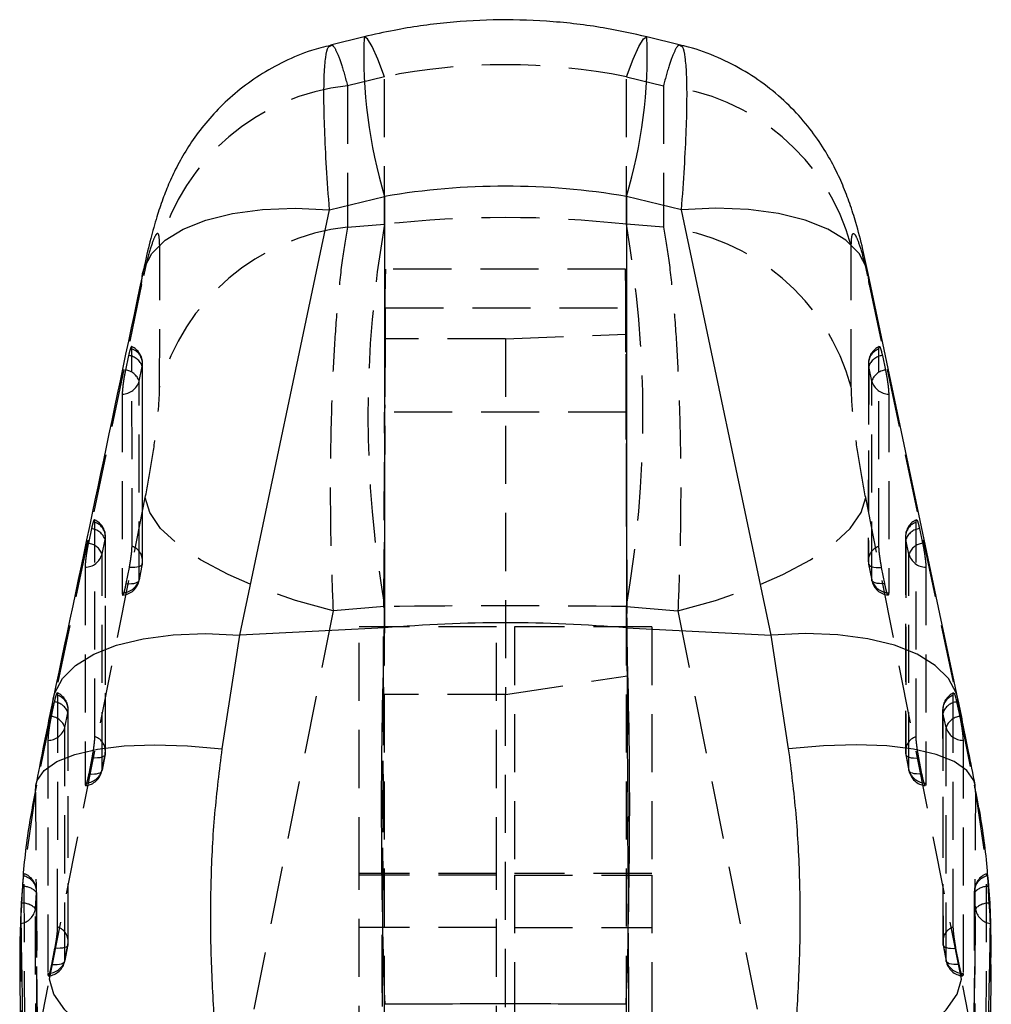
# Model space of a CAD drawing. Extents: x 29 to 375, y 22 to 285.
# Tile 15 of 27: x 62 to 84, y 264 to 285. Entities that reach past the tile are written whole.
import ezdxf

# ---------------------------------------------------------------- set-up
doc = ezdxf.new("R2010")
doc.units = 0
doc.linetypes.add('HIDDEN', pattern=[1.905, 1.27, -0.635])
doc.layers.get('0').update_dxf_attribs({"linetype": 'CONTINUOUS'})

msp = doc.modelspace()

# ---------------------------------------------------------------- linework, layer by layer
at = {"color": 7, "linetype": 'CONTINUOUS'}
for p, q in [((69.801542, 284.863626), (69.062483, 284.683732)), ((76.721325, 284.683732), (75.982266, 284.863626)), ((69.041856, 281.079685), (70.24811, 281.373297)), ((70.24811, 281.373297), (70.24811, 271.933866)), ((75.535698, 281.373297), (75.535698, 271.933866)), ((76.741952, 281.079685), (75.535698, 281.373297)), ((67.084224, 271.778403), (69.041856, 281.079685)), ((78.699584, 271.778403), (76.741952, 281.079685)), ((70.24811, 271.933866), (67.084224, 271.778403)), ((75.535698, 271.933866), (78.699584, 271.778403)), ((66.698816, 269.292099), (67.084224, 271.778403)), ((79.084992, 269.292099), (78.699584, 271.778403)), ((62.269946, 264.573617), (62.302021, 259.17357)), ((83.483424, 259.166954), (83.5138, 264.574436))]:
    msp.add_line(p, q, dxfattribs=at)
at = {"color": 7, "linetype": 'HIDDEN'}
for p, q in [((70.24811, 283.990768), (69.436986, 283.793335)), ((70.24811, 280.762588), (70.24811, 283.990768)), ((75.535698, 283.990768), (76.346822, 283.793335)), ((75.535698, 280.762588), (75.535698, 283.990768)), ((69.436986, 283.793335), (69.435472, 280.69899)), ((76.346822, 283.793335), (76.348336, 280.69899)), ((69.435472, 280.69899), (70.24811, 280.762588)), ((76.348336, 280.69899), (75.535698, 280.762588)), ((65.328714, 277.198372), (65.329949, 280.291428)), ((80.455094, 277.198372), (80.453859, 280.291428)), ((75.518715, 279.781563), (70.265093, 279.781563)), ((64.934782, 279.447449), (64.956762, 279.686218)), ((80.849026, 279.447449), (80.82707, 279.686099)), ((64.934782, 279.447449), (62.977248, 270.147202)), ((80.849026, 279.447449), (82.80656, 270.147202)), ((70.262719, 278.938686), (70.260247, 278.259268)), ((70.262719, 278.938686), (75.521089, 278.938686)), ((75.523185, 278.362555), (75.521089, 278.938686)), ((72.891904, 278.259268), (75.523185, 278.362555)), ((75.758648, 224.623849), (75.523185, 278.362555)), ((64.723358, 278.034707), (64.719679, 278.080126)), ((70.260247, 278.259268), (70.025337, 224.645117)), ((72.891904, 278.259268), (70.260247, 278.259268)), ((72.891904, 278.259268), (72.891904, 270.477695)), ((81.060451, 278.034707), (81.064129, 278.080126)), ((64.649646, 277.89331), (64.581168, 277.574008)), ((81.134162, 277.89331), (81.20264, 277.574008)), ((64.880195, 277.334144), (64.948678, 277.653454)), ((80.828224, 277.718035), (80.827205, 273.404991)), ((80.903613, 277.334144), (80.83513, 277.653454)), ((70.221036, 270.477695), (70.249303, 276.655873)), ((75.534505, 276.655873), (70.249303, 276.655873)), ((75.560894, 270.888118), (75.534505, 276.655873)), ((63.910915, 274.246959), (63.906837, 274.293793)), ((81.872893, 274.246959), (81.876971, 274.293793)), ((63.837228, 274.105569), (63.768734, 273.786259)), ((81.94658, 274.105569), (82.015074, 273.786259)), ((64.067719, 273.546381), (64.136217, 273.86569)), ((81.640683, 273.93022), (81.640556, 269.240511)), ((81.716089, 273.546381), (81.647591, 273.86569)), ((64.949661, 273.340327), (64.881091, 272.989263)), ((80.834148, 273.340327), (80.902717, 272.989263)), ((80.83472, 273.327065), (80.903291, 272.976009)), ((64.59695, 272.904275), (64.665525, 273.255331)), ((81.186858, 272.904275), (81.118283, 273.255331)), ((69.121089, 272.311328), (67.026783, 261.778986)), ((70.24811, 272.399528), (69.121089, 272.311328)), ((70.24811, 261.589644), (70.24811, 272.399528)), ((75.535698, 272.399528), (76.662719, 272.311328)), ((75.535698, 261.589644), (75.535698, 272.399528)), ((76.662719, 272.311328), (78.757025, 261.778986)), ((69.694448, 266.52742), (69.694448, 271.955235)), ((72.694448, 271.955235), (69.694448, 271.955235)), ((72.694448, 266.52742), (72.694448, 271.955235)), ((73.08936, 271.955235), (73.08936, 266.52742)), ((76.08936, 271.955235), (73.08936, 271.955235)), ((76.08936, 271.955235), (76.08936, 266.52742)), ((72.891904, 270.477695), (75.560894, 270.888118)), ((75.758649, 225.790368), (75.560894, 270.888118)), ((63.024666, 270.317828), (62.956163, 269.998518)), ((62.977248, 270.147202), (62.998547, 270.382126)), ((70.025336, 225.849831), (70.221036, 270.477695)), ((72.891904, 270.477695), (70.221036, 270.477695)), ((72.891904, 225.541519), (72.891904, 270.477695)), ((82.759142, 270.317828), (82.827645, 269.998518)), ((82.80656, 270.147202), (82.785172, 270.382551)), ((62.977248, 270.147202), (62.612824, 268.34174)), ((63.255122, 269.758632), (63.323626, 270.077942)), ((82.453271, 270.142434), (82.453828, 265.076061)), ((82.528686, 269.758632), (82.460182, 270.077942)), ((82.80656, 270.147202), (83.170984, 268.34174)), ((63.783567, 268.739884), (63.852131, 269.090941)), ((64.136313, 269.175922), (64.067752, 268.824866)), ((81.647495, 269.175922), (81.716056, 268.824866)), ((81.648069, 269.162682), (81.716631, 268.811626)), ((82.000241, 268.739884), (81.931677, 269.090941)), ((62.612824, 268.34174), (62.618273, 268.497942)), ((83.170984, 268.34174), (83.165586, 268.497673)), ((62.612824, 268.34174), (62.348458, 266.501872)), ((83.170984, 268.34174), (83.43535, 266.501872)), ((62.368308, 266.503786), (62.366188, 266.549004)), ((72.694448, 266.559792), (69.694448, 266.559792)), ((72.694448, 266.52742), (69.694448, 266.52742)), ((69.694448, 231.91793), (69.694448, 266.52742)), ((72.694448, 231.91793), (72.694448, 266.52742)), ((76.08936, 266.559792), (73.08936, 266.559792)), ((73.08936, 266.52742), (76.08936, 266.52742)), ((73.08936, 266.52742), (73.08936, 231.91793)), ((76.08936, 266.52742), (76.08936, 231.91793)), ((83.4155, 266.503786), (83.41762, 266.549004)), ((62.326256, 266.279986), (62.301652, 265.913469)), ((83.457552, 266.279986), (83.482156, 265.913469)), ((62.611192, 265.792859), (62.6363, 266.145987)), ((83.14562, 266.174918), (83.128316, 260.917922)), ((83.172616, 265.792859), (83.147508, 266.145987)), ((62.289271, 265.637038), (62.308194, 264.57425)), ((83.494537, 265.637038), (83.475628, 264.575062)), ((72.694448, 265.383048), (69.694448, 265.383048)), ((73.08936, 265.383048), (76.08936, 265.383048)), ((62.970272, 264.575494), (63.038831, 264.926551)), ((63.323042, 265.011524), (63.254486, 264.660468)), ((82.460766, 265.011524), (82.529322, 264.660468)), ((82.461342, 264.998292), (82.529899, 264.647236)), ((82.813536, 264.575494), (82.744977, 264.926551)), ((62.308194, 264.57425), (62.312295, 264.34399)), ((83.475628, 264.575062), (83.471831, 264.361819)), ((62.645294, 262.857331), (62.919934, 264.252385)), ((83.138514, 262.857331), (82.863874, 264.252385))]:
    msp.add_line(p, q, dxfattribs=at)
at = {"color": 8, "linetype": 'CONTINUOUS'}
for p, q in [((62.312295, 264.34399), (62.336544, 262.982128)), ((83.471831, 264.361819), (83.447264, 262.982128))]:
    msp.add_line(p, q, dxfattribs=at)
at = {"color": 7, "linetype": 'HIDDEN', "flags": 128}
for points in [[(70.24811, 283.990768), (70.099746, 284.376157), (69.974774, 284.652946), (69.875309, 284.816472), (69.803035, 284.863947), (69.801567, 284.863634)], [(75.535698, 283.990768), (75.684062, 284.376157), (75.809034, 284.652946), (75.908499, 284.816472), (75.980773, 284.863947), (75.982241, 284.863634)], [(64.724459, 273.721626), (64.724355, 274.131542), (64.723939, 275.771198), (64.723358, 278.034707)], [(81.059349, 273.721626), (81.059453, 274.131542), (81.059869, 275.771198), (81.060451, 278.034707)], [(64.948678, 277.653454), (64.948772, 277.243537), (64.949147, 275.603858), (64.949661, 273.340327)], [(64.956613, 273.404991), (64.955917, 276.424123), (64.955604, 277.718035)], [(80.83513, 277.653454), (80.835036, 277.243537), (80.834661, 275.603858), (80.834148, 273.340327)], [(64.881091, 272.989263), (64.881007, 273.399187), (64.880671, 275.038866), (64.880195, 277.334144)], [(80.902717, 272.989263), (80.902801, 273.399187), (80.903137, 275.038866), (80.903613, 277.334144)], [(64.510326, 277.04907), (64.510405, 276.639161), (64.510717, 274.999512), (64.511148, 272.704271)], [(81.273482, 277.04907), (81.273403, 276.639161), (81.273091, 274.999512), (81.27266, 272.704271)], [(62.919934, 264.252385), (64.76832, 273.547766), (65.01436, 274.784652)], [(69.121089, 272.311328), (68.300297, 272.534703), (67.528887, 272.799929), (66.829241, 273.099323), (66.221657, 273.424191), (65.723764, 273.765107), (65.350007, 274.112185), (65.11123, 274.455351), (65.01436, 274.784652)], [(76.662719, 272.311328), (77.483512, 272.534703), (78.254921, 272.799929), (78.954567, 273.099323), (79.562151, 273.424191), (80.060044, 273.765107), (80.433801, 274.112185), (80.672578, 274.455351), (80.769448, 274.784652)], [(82.863874, 264.252385), (81.015488, 273.547766), (80.769448, 274.784652)], [(63.911092, 269.557228), (63.911077, 269.967144), (63.911017, 271.606801), (63.910915, 274.246959)], [(81.872717, 269.557228), (81.872731, 269.967144), (81.872791, 271.606801), (81.872893, 274.246959)], [(64.136217, 273.86569), (64.136227, 273.455774), (64.136262, 271.81611), (64.136313, 269.175922)], [(64.143263, 269.240511), (64.143192, 272.523304), (64.143145, 273.93022)], [(81.647591, 273.86569), (81.647581, 273.455774), (81.647546, 271.81611), (81.647495, 269.175922)], [(64.067752, 268.824866), (64.06775, 269.234782), (64.067741, 270.874446), (64.067719, 273.546381)], [(81.716056, 268.824866), (81.716058, 269.234782), (81.716067, 270.874446), (81.716089, 273.546381)], [(64.949661, 273.340327), (64.946564, 273.318683), (64.932814, 273.299371), (64.908782, 273.282891), (64.875113, 273.269696), (64.832713, 273.260137), (64.782725, 273.254474), (64.726491, 273.252858), (64.665525, 273.255331)], [(64.880516, 272.976009), (64.928515, 273.221751), (64.949087, 273.327065)], [(80.834148, 273.340327), (80.837244, 273.318683), (80.850994, 273.299371), (80.875026, 273.282891), (80.908695, 273.269696), (80.951095, 273.260137), (81.001083, 273.254474), (81.057318, 273.252858), (81.118283, 273.255331)], [(63.69784, 273.261344), (63.69784, 272.851428), (63.697835, 271.211778), (63.697822, 268.539881)], [(82.085968, 273.261344), (82.085968, 272.851428), (82.085973, 271.211778), (82.085986, 268.539881)], [(64.59695, 272.904275), (64.657916, 272.901801), (64.71415, 272.903418), (64.76414, 272.90908), (64.80654, 272.918639), (64.84021, 272.931834), (64.864243, 272.948315), (64.877993, 272.967627), (64.881091, 272.989263)], [(81.186858, 272.904275), (81.125892, 272.901801), (81.069658, 272.903418), (81.019668, 272.90908), (80.977268, 272.918639), (80.943598, 272.931834), (80.919565, 272.948315), (80.905815, 272.967627), (80.902717, 272.989263)], [(63.097808, 265.39283), (63.097852, 265.802746), (63.098024, 267.442396), (63.098334, 270.459225)], [(82.686, 265.39283), (82.685956, 265.802746), (82.685784, 267.442396), (82.685474, 270.459225)], [(63.323626, 270.077942), (63.323581, 269.668026), (63.323393, 268.028361), (63.323042, 265.011524)], [(63.32999, 265.076061), (63.330398, 268.622523), (63.330557, 270.142434)], [(82.460182, 270.077942), (82.460227, 269.668026), (82.460415, 268.028361), (82.460766, 265.011524)], [(63.254486, 264.660468), (63.254538, 265.070384), (63.254744, 266.710041), (63.255122, 269.758632)], [(82.529322, 264.660468), (82.52927, 265.070384), (82.529064, 266.710041), (82.528686, 269.758632)], [(62.885237, 269.47361), (62.885183, 269.063694), (62.884969, 267.424052), (62.884563, 264.375483)], [(82.898571, 269.47361), (82.898625, 269.063694), (82.898839, 267.424052), (82.899245, 264.375483)], [(64.136313, 269.175922), (64.133209, 269.154286), (64.119453, 269.134974), (64.095413, 269.118493), (64.061738, 269.105298), (64.019333, 269.095746), (63.969338, 269.090084), (63.9131, 269.088467), (63.852131, 269.090941)], [(64.067177, 268.811626), (64.115169, 269.057361), (64.135738, 269.162682)], [(81.647495, 269.175922), (81.650599, 269.154286), (81.664355, 269.134974), (81.688395, 269.118493), (81.72207, 269.105298), (81.764475, 269.095746), (81.81447, 269.090084), (81.870708, 269.088467), (81.931677, 269.090941)], [(63.783567, 268.739884), (63.844536, 268.737411), (63.900775, 268.739028), (63.95077, 268.74469), (63.993175, 268.754242), (64.026851, 268.767437), (64.05089, 268.783917), (64.064648, 268.803229), (64.067752, 268.824866)], [(82.000241, 268.739884), (81.939272, 268.737411), (81.883033, 268.739028), (81.833038, 268.74469), (81.790633, 268.754242), (81.756957, 268.767437), (81.732918, 268.783917), (81.71916, 268.803229), (81.716056, 268.824866)], [(62.382746, 261.247573), (62.381558, 261.650933), (62.376874, 263.2898), (62.368308, 266.503786)], [(83.401063, 261.247573), (83.40225, 261.650933), (83.406934, 263.2898), (83.4155, 266.503786)], [(62.6363, 266.145987), (62.637605, 265.736406), (62.642958, 264.098091), (62.654098, 260.891636)], [(83.147508, 266.145987), (83.146203, 265.736406), (83.14085, 264.098091), (83.12971, 260.891636)], [(62.631831, 260.542167), (62.630127, 260.951733), (62.623478, 262.590019), (62.611192, 265.792859)], [(83.151977, 260.542167), (83.153681, 260.951733), (83.16033, 262.590019), (83.172616, 265.792859)], [(62.286797, 265.470823), (62.288529, 265.063887), (62.295658, 263.424893), (62.31037, 260.217873)], [(83.497011, 265.470823), (83.495279, 265.063887), (83.48815, 263.424893), (83.473438, 260.217873)], [(63.323042, 265.011524), (63.319934, 264.989888), (63.306172, 264.970576), (63.282128, 264.954103), (63.248449, 264.940908), (63.20604, 264.931349), (63.156042, 264.925694), (63.099802, 264.924077), (63.038831, 264.926551)], [(63.253909, 264.647236), (63.301899, 264.892978), (63.322466, 264.998292)], [(82.460766, 265.011524), (82.463874, 264.989888), (82.477636, 264.970576), (82.50168, 264.954103), (82.535359, 264.940908), (82.577768, 264.931349), (82.627766, 264.925694), (82.684007, 264.924077), (82.744977, 264.926551)], [(62.970272, 264.575494), (63.031243, 264.573021), (63.087485, 264.57463), (63.137482, 264.580292), (63.179892, 264.589851), (63.213571, 264.603039), (63.237615, 264.61952), (63.251377, 264.638831), (63.254486, 264.660468)], [(82.813536, 264.575494), (82.752565, 264.573021), (82.696323, 264.57463), (82.646326, 264.580292), (82.603917, 264.589851), (82.570237, 264.603039), (82.546193, 264.61952), (82.532431, 264.638831), (82.529322, 264.660468)], [(67.026783, 261.778986), (66.205823, 262.002339), (65.434269, 262.267558), (64.734515, 262.566959), (64.126872, 262.891842), (63.628973, 263.23278), (63.255274, 263.57988), (63.016619, 263.923069), (62.919934, 264.252385)], [(78.757025, 261.778986), (79.577985, 262.002339), (80.349539, 262.267558), (81.049293, 262.566959), (81.656937, 262.891842), (82.154835, 263.23278), (82.528534, 263.57988), (82.767189, 263.923069), (82.863874, 264.252385)]]:
    msp.add_lwpolyline(points, dxfattribs=at)
at = {"color": 8, "linetype": 'CONTINUOUS', "flags": 128}
for points in [[(64.956762, 279.686218), (64.987654, 279.800405), (65.160231, 280.125266), (65.448325, 280.41414), (65.84495, 280.660024), (66.340486, 280.856965), (66.922915, 281.000172), (67.57811, 281.086182), (68.290181, 281.1129), (69.041856, 281.079685)], [(80.82707, 279.686099), (80.796154, 279.800405), (80.623577, 280.125266), (80.335483, 280.41414), (79.938858, 280.660024), (79.443322, 280.856965), (78.860893, 281.000172), (78.205698, 281.086182), (77.493627, 281.1129), (76.741952, 281.079685)], [(62.998547, 270.382126), (63.030269, 270.500047), (63.202951, 270.82478), (63.491106, 271.113528), (63.887748, 271.359285), (64.383259, 271.556092), (64.965626, 271.69918), (65.620728, 271.785071), (66.332682, 271.811699), (67.084224, 271.778403)], [(82.785172, 270.382551), (82.753539, 270.500047), (82.580857, 270.82478), (82.292702, 271.113528), (81.89606, 271.359285), (81.400549, 271.556092), (80.818182, 271.69918), (80.16308, 271.785071), (79.451126, 271.811699), (78.699584, 271.778403)], [(62.618273, 268.497942), (62.646168, 268.593264), (62.803654, 268.818279), (63.081334, 269.011145), (63.472252, 269.167019), (63.966614, 269.282004), (64.552034, 269.353216), (65.213845, 269.378869), (65.935465, 269.358327), (66.698816, 269.292099)], [(83.165586, 268.497673), (83.13764, 268.593264), (82.980154, 268.818279), (82.702474, 269.011145), (82.311556, 269.167019), (81.817194, 269.282004), (81.231774, 269.353216), (80.569963, 269.378869), (79.848343, 269.358327), (79.084992, 269.292099)]]:
    msp.add_lwpolyline(points, dxfattribs=at)
at = {"color": 7, "linetype": 'CONTINUOUS', "flags": 128}
msp.add_lwpolyline([(82.784474, 270.385934), (82.313329, 272.623984), (80.827309, 279.686538)], dxfattribs=at)
at = {"color": 8, "linetype": 'CONTINUOUS'}
for centre, start, end in [((80.362781, 284.441071), 177.7087737, 196.8725219), ((65.421027, 284.441071), 343.1274781, 2.2912263)]:
    msp.add_arc(centre, 10.569664, start, end, dxfattribs=at)
at = {"color": 7, "linetype": 'HIDDEN'}
for centre, radius, start, end in [((69.944773, 279.038483), 4.78189, 96.0957155, 164.8101071), ((75.839035, 279.038483), 4.78189, 15.1898929, 83.9042845), ((69.943394, 275.943886), 4.782155, 96.0970017, 164.7918394), ((94.10636, 276.581058), 24.221917, 170.0589899, 189.9410101), ((51.677448, 276.581058), 24.221917, 350.0589899, 9.9410101), ((75.840414, 275.943886), 4.782155, 15.2081606, 83.9029983), ((64.549614, 277.717939), 0.406, 0.0134627, 65.8012987), ((81.234194, 277.717939), 0.406, 114.3004128, 179.9865373), ((64.606473, 277.533155), 0.362734, 19.3686577, 83.1644207), ((64.612217, 277.711814), 0.341485, 350.1596905, 71.006383), ((81.171591, 277.711814), 0.341485, 108.993617, 189.8403095), ((81.177335, 277.533155), 0.362734, 96.8355793, 160.6313423), ((64.53799, 277.213857), 0.36273, 19.3669178, 83.1635523), ((81.245818, 277.213857), 0.36273, 96.8364477, 160.6330822), ((64.504634, 277.438935), 0.389906, 270.8364084, 344.4095729), ((81.279174, 277.438935), 0.389906, 195.5904271, 269.1635916), ((63.737157, 273.930209), 0.406, 0.0014821, 65.7969307), ((63.79975, 273.924065), 0.341493, 350.1574922, 71.0026779), ((82.046651, 273.930209), 0.406, 114.3058749, 179.9985179), ((81.984058, 273.924065), 0.341493, 108.9973221, 189.8425078), ((63.794041, 273.745468), 0.362681, 19.3586975, 83.1611553), ((81.989767, 273.745468), 0.362681, 96.8388447, 160.6413025), ((63.725556, 273.426174), 0.362665, 19.3569747, 83.1621812), ((82.058252, 273.426174), 0.362665, 96.8378188, 160.6430253), ((63.692191, 273.65118), 0.389877, 270.8301614, 344.4070446), ((64.613239, 273.398784), 0.341462, 350.1426576, 70.990974), ((81.170569, 273.398784), 0.341462, 109.009026, 189.8573424), ((82.091617, 273.65118), 0.389877, 195.5929554, 269.1698386), ((64.550616, 273.404897), 0.406, 348.94786, 0.0131568), ((81.233192, 273.404897), 0.406, 179.9868432, 191.05214), ((64.505534, 273.094163), 0.389932, 270.8250011, 344.3940303), ((64.482046, 273.053839), 0.406, 275.8819164, 348.9480221), ((81.278274, 273.094163), 0.389932, 195.6059697, 269.1749989), ((81.301762, 273.053839), 0.406, 191.0519779, 264.2013401), ((62.924568, 270.142479), 0.406, 359.9936302, 65.7950436), ((82.85924, 270.142479), 0.406, 114.3076464, 180.0063698), ((62.981467, 269.957757), 0.362653, 19.3539703, 83.1587439), ((62.987135, 270.136318), 0.341517, 350.1579764, 70.99795), ((82.796673, 270.136318), 0.341517, 109.00205, 189.8420236), ((82.802341, 269.957757), 0.362653, 96.8412561, 160.6460297), ((62.912969, 269.638455), 0.362645, 19.353202, 83.1593379), ((82.870839, 269.638455), 0.362645, 96.8406621, 160.646798), ((62.879612, 269.863428), 0.389858, 270.8266416, 344.4068309), ((82.904196, 269.863428), 0.389858, 195.5931691, 269.1733584), ((63.799868, 269.234365), 0.341484, 350.1456214, 70.9915948), ((81.98394, 269.234365), 0.341484, 109.0084052, 189.8543786), ((63.737266, 269.240503), 0.406, 348.9492656, 0.0011871), ((82.046542, 269.240503), 0.406, 179.9988129, 191.0507344), ((63.69223, 268.92973), 0.389889, 270.8218692, 344.3976664), ((63.668705, 268.889445), 0.406, 275.8815592, 348.9493461), ((82.091578, 268.92973), 0.389889, 195.6023336, 269.1781308), ((82.115103, 268.889445), 0.406, 191.0506539, 264.2018764), ((62.231595, 266.173641), 0.406, 0.1787988, 70.8367658), ((62.28361, 266.161085), 0.353013, 357.5488141, 76.1176425), ((83.552213, 266.173641), 0.406, 109.0148921, 179.8212012), ((83.500198, 266.161085), 0.353013, 103.8823575, 182.4511859), ((62.34583, 265.89959), 0.380899, 40.3070102, 92.945686), ((83.437978, 265.89959), 0.380899, 87.054314, 139.6929898), ((62.241684, 265.84067), 0.372588, 276.9543726, 352.6274474), ((62.329823, 265.528254), 0.386244, 43.2413638, 94.1826071), ((83.453985, 265.528254), 0.386244, 85.8173929, 136.7586362), ((83.542124, 265.84067), 0.372588, 187.3725526, 263.0456274), ((62.986585, 265.069957), 0.341494, 350.1477872, 70.9921264), ((82.797224, 265.069957), 0.341494, 109.0078736, 189.8522128), ((62.923993, 265.07611), 0.406, 348.9500057, 359.9933702), ((82.859815, 265.07611), 0.406, 180.0066298, 191.0499943), ((62.878963, 264.765333), 0.38989, 270.8229393, 344.3975727), ((62.855436, 264.725052), 0.406, 275.8807851, 348.9500514), ((82.904845, 264.765333), 0.38989, 195.6024273, 269.1770607), ((82.928372, 264.725052), 0.406, 191.0499486, 264.2026648)]:
    msp.add_arc(centre, radius, start, end, dxfattribs=at)
at = {"color": 7, "linetype": 'CONTINUOUS'}
for centre, radius, start, end in [((72.891904, 241.047053), 30.999756, 85.1076246, 94.8923754), ((72.891904, -179.658771), 443.36787, 89.65876905, 90.34123095)]:
    msp.add_arc(centre, radius, start, end, dxfattribs=at)
at = {"color": 7, "linetype": 'HIDDEN'}
for centre, major_axis, ratio, start_param, end_param in [((72.891904, 266.921432), (0, 17.33266), 0.878399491, 6.108652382, 6.457718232), ((72.891904, 271.182811), (15.225, 0), 0.638920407, 1.396263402, 1.745329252), ((70.238642, 273.691565), (0.026452, 6.09), 0.000416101, 5.750797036, 7.345617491), ((75.545166, 273.691565), (-0.026452, 6.09), 0.000416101, 5.220753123, 6.815573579), ((72.891904, 271.182811), (15.225, 0), 0.081148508, 1.396263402, 1.745329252)]:
    msp.add_ellipse(centre, major_axis=major_axis, ratio=ratio, start_param=start_param, end_param=end_param, dxfattribs=at)
at = {"color": 7, "linetype": 'CONTINUOUS'}
for centre, major_axis, ratio, start_param, end_param in [((72.891904, 266.921432), (15.225, 0), 0.963862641, 1.396263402, 1.745329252), ((72.891904, 263.056872), (-0.743987, 18.407905), 0.141915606, 1.061861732, 1.530049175), ((72.891904, 263.056872), (0.743987, 18.407905), 0.141915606, 4.753136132, 5.221323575)]:
    msp.add_ellipse(centre, major_axis=major_axis, ratio=ratio, start_param=start_param, end_param=end_param, dxfattribs=at)
for points, knots in [([(75.982266, 284.863626), (75.69036, 284.928538), (75.015925, 285.078513), (73.941314, 285.20958), (72.771078, 285.252924), (71.606424, 285.188173), (70.615466, 285.048677), (70.019734, 284.913234), (69.801542, 284.863626)], [0, 0, 0, 0, 0.143784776, 0.332208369, 0.519595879, 0.706186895, 0.892388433, 1, 1, 1, 1]), ([(69.06457, 284.673785), (68.925778, 284.640439), (68.578468, 284.556995), (68.057346, 284.335658), (67.514451, 284.034762), (67.031008, 283.682186), (66.608901, 283.29442), (66.251811, 282.886312), (65.95865, 282.473908), (65.724967, 282.071875), (65.539831, 281.684751), (65.388793, 281.303636), (65.254278, 280.896828), (65.127432, 280.436524), (65.027339, 280.023491), (64.971838, 279.751949), (64.957352, 279.681077)], [0, 0, 0, 0, 0.059245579, 0.148255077, 0.23416195, 0.31695756, 0.396547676, 0.472495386, 0.542982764, 0.608744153, 0.670037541, 0.730516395, 0.796599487, 0.878223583, 0.968216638, 1, 1, 1, 1]), ([(80.826642, 279.685473), (80.787977, 279.863869), (80.703104, 280.255464), (80.573513, 280.748145), (80.430198, 281.205621), (80.274525, 281.615105), (80.079698, 282.033897), (79.828073, 282.472265), (79.502302, 282.9269), (79.097323, 283.375718), (78.616009, 283.793335), (78.067794, 284.1611), (77.462081, 284.452065), (77.006087, 284.625254), (76.750953, 284.67245), (76.719448, 284.678278)], [0, 0, 0, 0, 0.082553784, 0.181212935, 0.252679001, 0.319246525, 0.384225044, 0.455676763, 0.534083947, 0.618618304, 0.707420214, 0.798908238, 0.892212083, 0.986690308, 1, 1, 1, 1]), ([(64.956836, 279.686583), (64.954799, 279.676895), (64.302917, 276.576624), (63.650079, 273.476431), (62.999281, 270.385926)], [0, 0, 0, 0, 0.003124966, 1, 1, 1, 1]), ([(62.999314, 270.382), (62.924214, 270.021777), (62.796207, 269.407774), (62.67111, 268.761557), (62.619405, 268.494462)], [0, 0, 0, 0, 0.586678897, 1, 1, 1, 1]), ([(83.164379, 268.494194), (83.116435, 268.741619), (82.992871, 269.379297), (82.865183, 270.004459), (82.785978, 270.375567), (82.784416, 270.382886)], [0, 0, 0, 0, 0.3832899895, 0.9878362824, 1, 1, 1, 1]), ([(66.514628, 263.517623), (66.488975, 264.001329), (66.43767, 264.968722), (66.44578, 266.42309), (66.5194, 267.873541), (66.639011, 268.81925), (66.698816, 269.292099)], [0, 0, 0, 0, 0.246130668, 0.49225178, 0.746129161, 1, 1, 1, 1]), ([(79.26918, 263.517623), (79.294833, 264.001329), (79.346138, 264.968722), (79.338028, 266.42309), (79.264408, 267.873541), (79.144797, 268.81925), (79.084992, 269.292099)], [0, 0, 0, 0, 0.246130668, 0.49225178, 0.746129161, 1, 1, 1, 1]), ([(62.631976, 268.494745), (62.576294, 268.203981), (62.440123, 267.492902), (62.337574, 266.60931), (62.314393, 266.016086), (62.308233, 265.858469)], [0, 0, 0, 0, 0.336859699, 0.823806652, 1, 1, 1, 1]), ([(83.46987, 265.929592), (83.460439, 266.132198), (83.430547, 266.774329), (83.324727, 267.633073), (83.194345, 268.275306), (83.149848, 268.494492)], [0, 0, 0, 0, 0.232917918, 0.7382038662, 1, 1, 1, 1]), ([(62.308233, 265.858469), (62.291056, 265.583761), (62.259633, 265.081216), (62.274071, 264.57369), (62.280617, 264.343595)], [0, 0, 0, 0, 0.546634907, 1, 1, 1, 1]), ([(83.502297, 264.361692), (83.509703, 264.634415), (83.523976, 265.160007), (83.487446, 265.679606), (83.46987, 265.929592)], [0, 0, 0, 0, 0.5188862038, 1, 1, 1, 1])]:
    msp.add_open_spline(points, degree=3, knots=knots, dxfattribs=at)
at = {"color": 8, "linetype": 'CONTINUOUS'}
for points in [[(69.041856, 281.079685), (69.019248, 281.392811), (68.973462, 282.026956), (68.934431, 282.837079), (68.917947, 283.525632), (68.925798, 284.061296), (68.958147, 284.438876), (69.004486, 284.650475), (69.049159, 284.661012), (69.067021, 284.665225)], [(76.741952, 281.079685), (76.76456, 281.392811), (76.810346, 282.026956), (76.849377, 282.837079), (76.865861, 283.525632), (76.85801, 284.061296), (76.825661, 284.438876), (76.779322, 284.650475), (76.734649, 284.661012), (76.716787, 284.665225)]]:
    msp.add_open_spline(points, degree=3, knots=[0, 0, 0, 0, 0.150625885, 0.305049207, 0.452627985, 0.6038213, 0.750186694, 0.900118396, 1, 1, 1, 1], dxfattribs=at)
at = {"color": 7, "linetype": 'HIDDEN'}
for points, knots in [([(69.067021, 284.665225), (69.075238, 284.672657), (69.108847, 284.703055), (69.188544, 284.574258), (69.303106, 284.291841), (69.391991, 283.960876), (69.436986, 283.793335)], [0, 0, 0, 0, 0.098514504, 0.402926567, 0.697749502, 1, 1, 1, 1]), ([(76.716787, 284.665225), (76.70857, 284.672657), (76.674961, 284.703055), (76.595264, 284.574258), (76.480702, 284.291841), (76.391818, 283.960876), (76.346822, 283.793335)], [0, 0, 0, 0, 0.098514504, 0.402926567, 0.697749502, 1, 1, 1, 1]), ([(69.435472, 280.69899), (69.395998, 280.467763), (69.317051, 280.005312), (69.221596, 279.117425), (69.146799, 278.126886), (69.09328, 277.041081), (69.062788, 275.870418), (69.057005, 274.660012), (69.074641, 273.455309), (69.105606, 272.692658), (69.121089, 272.311328)], [0, 0, 0, 0, 0.127782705, 0.255563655, 0.377300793, 0.499038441, 0.62586091, 0.752687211, 0.876342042, 1, 1, 1, 1]), ([(76.348336, 280.69899), (76.38781, 280.467763), (76.466757, 280.005312), (76.562212, 279.117425), (76.637009, 278.126886), (76.690528, 277.041081), (76.72102, 275.870418), (76.726803, 274.660012), (76.709167, 273.455309), (76.678202, 272.692658), (76.662719, 272.311328)], [0, 0, 0, 0, 0.127782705, 0.255563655, 0.377300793, 0.499038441, 0.62586091, 0.752687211, 0.876342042, 1, 1, 1, 1]), ([(65.329949, 280.291428), (65.32625, 280.382319), (65.318847, 280.564184), (65.259073, 280.575876), (65.170483, 280.384988), (65.058301, 280.005489), (64.976545, 279.63613), (64.934782, 279.447449)], [0, 0, 0, 0, 0.197325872, 0.394832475, 0.589881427, 0.790498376, 1, 1, 1, 1]), ([(80.453859, 280.291428), (80.457558, 280.382319), (80.464961, 280.564184), (80.524735, 280.575876), (80.613325, 280.384988), (80.725507, 280.005489), (80.807263, 279.63613), (80.849026, 279.447449)], [0, 0, 0, 0, 0.197325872, 0.394832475, 0.589881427, 0.790498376, 1, 1, 1, 1]), ([(64.713699, 278.083419), (64.712044, 278.0854), (64.706907, 278.091546), (64.690943, 278.054253), (64.670264, 277.985214), (64.655887, 277.921127), (64.649646, 277.89331)], [0, 0, 0, 0, 0.146639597, 0.455046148, 0.763460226, 1, 1, 1, 1]), ([(81.070106, 278.083419), (81.071762, 278.0854), (81.0769, 278.091546), (81.092865, 278.054254), (81.113544, 277.985214), (81.127921, 277.921127), (81.134162, 277.89331)], [0, 0, 0, 0, 0.146697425, 0.455083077, 0.763476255, 1, 1, 1, 1]), ([(64.581168, 277.574008), (64.574455, 277.541186), (64.559646, 277.468787), (64.538794, 277.342718), (64.521767, 277.215631), (64.511897, 277.112947), (64.510803, 277.068458), (64.510326, 277.04907)], [0, 0, 0, 0, 0.180213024, 0.397525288, 0.614829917, 0.832143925, 1, 1, 1, 1]), ([(81.20264, 277.574008), (81.209353, 277.541186), (81.224162, 277.468787), (81.245014, 277.342718), (81.262041, 277.215631), (81.271911, 277.112947), (81.273005, 277.068458), (81.273482, 277.04907)], [0, 0, 0, 0, 0.180213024, 0.397525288, 0.614829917, 0.832143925, 1, 1, 1, 1]), ([(65.01436, 274.784652), (65.056785, 275.009071), (65.141723, 275.458388), (65.243932, 276.153891), (65.314942, 276.783221), (65.324049, 277.057744), (65.328714, 277.198372)], [0, 0, 0, 0, 0.253414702, 0.507370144, 0.74764468, 1, 1, 1, 1]), ([(80.769448, 274.784652), (80.727023, 275.009071), (80.642085, 275.458388), (80.539876, 276.153891), (80.468866, 276.783221), (80.459759, 277.057744), (80.455094, 277.198372)], [0, 0, 0, 0, 0.253414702, 0.507370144, 0.74764468, 1, 1, 1, 1]), ([(63.901271, 274.295678), (63.899381, 274.297541), (63.893905, 274.30294), (63.877455, 274.263505), (63.856985, 274.193882), (63.843041, 274.131552), (63.837228, 274.105569)], [0, 0, 0, 0, 0.162548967, 0.471023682, 0.779492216, 1, 1, 1, 1]), ([(81.882526, 274.295678), (81.884419, 274.297544), (81.889898, 274.302946), (81.906353, 274.263508), (81.926823, 274.193881), (81.940767, 274.131552), (81.94658, 274.105569)], [0, 0, 0, 0, 0.162792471, 0.471177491, 0.779556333, 1, 1, 1, 1]), ([(63.768734, 273.786259), (63.76202, 273.753443), (63.747208, 273.681051), (63.726345, 273.554988), (63.709307, 273.427901), (63.699422, 273.325219), (63.69832, 273.280732), (63.69784, 273.261344)], [0, 0, 0, 0, 0.18019515, 0.397503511, 0.614826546, 0.83213582, 1, 1, 1, 1]), ([(82.015074, 273.786259), (82.021788, 273.753443), (82.0366, 273.681051), (82.057463, 273.554988), (82.074501, 273.427901), (82.084386, 273.325219), (82.085488, 273.280732), (82.085968, 273.261344)], [0, 0, 0, 0, 0.18019515, 0.397503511, 0.614826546, 0.83213582, 1, 1, 1, 1]), ([(64.665525, 273.255331), (64.666473, 273.260218), (64.675359, 273.306035), (64.69157, 273.399333), (64.709837, 273.528727), (64.722133, 273.644626), (64.723688, 273.696083), (64.724459, 273.721626)], [0, 0, 0, 0, 0.029085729, 0.272691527, 0.516291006, 0.759898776, 1, 1, 1, 1]), ([(81.118283, 273.255331), (81.117335, 273.260218), (81.108449, 273.306035), (81.092238, 273.399333), (81.073971, 273.528727), (81.061675, 273.644626), (81.06012, 273.696083), (81.059349, 273.721626)], [0, 0, 0, 0, 0.029085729, 0.272691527, 0.516291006, 0.759898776, 1, 1, 1, 1]), ([(64.526515, 272.652862), (64.532161, 272.662613), (64.543452, 272.682114), (64.566604, 272.763083), (64.585067, 272.844288), (64.595008, 272.894471), (64.59695, 272.904275)], [0, 0, 0, 0, 0.3083742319, 0.6167472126, 0.9251271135, 1, 1, 1, 1]), ([(81.257293, 272.652862), (81.251647, 272.662613), (81.240356, 272.682114), (81.217204, 272.763083), (81.198742, 272.844288), (81.1888, 272.894471), (81.186858, 272.904275)], [0, 0, 0, 0, 0.3083742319, 0.6167472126, 0.9251271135, 1, 1, 1, 1]), ([(64.511148, 272.704271), (64.511693, 272.684924), (64.512606, 272.652487), (64.519668, 272.654108), (64.522518, 272.654762)], [0, 0, 0, 0, 0.596464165, 1, 1, 1, 1]), ([(81.27266, 272.704271), (81.272116, 272.684919), (81.271206, 272.652519), (81.264156, 272.654123), (81.261316, 272.65477)], [0, 0, 0, 0, 0.597278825, 1, 1, 1, 1]), ([(63.088704, 270.507967), (63.086748, 270.50978), (63.081178, 270.514945), (63.064595, 270.474915), (63.044185, 270.405142), (63.030361, 270.343301), (63.024666, 270.317828)], [0, 0, 0, 0, 0.166941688, 0.475436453, 0.783927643, 1, 1, 1, 1]), ([(82.695091, 270.507959), (82.697051, 270.50978), (82.702623, 270.514957), (82.719213, 270.474917), (82.739623, 270.405142), (82.753447, 270.343301), (82.759142, 270.317828)], [0, 0, 0, 0, 0.1672352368, 0.4756212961, 0.7840037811, 1, 1, 1, 1]), ([(63.098334, 270.459225), (63.098334, 270.459546), (63.098322, 270.481976), (63.09622, 270.494289), (63.094147, 270.506424)], [0, 0, 0, 0, 0.014314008, 1, 1, 1, 1]), ([(82.685474, 270.459225), (82.685474, 270.459546), (82.685486, 270.481976), (82.687588, 270.494289), (82.689661, 270.506424)], [0, 0, 0, 0, 0.014314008, 1, 1, 1, 1]), ([(62.956163, 269.998518), (62.949447, 269.965707), (62.934632, 269.893318), (62.913767, 269.767259), (62.896717, 269.640172), (62.886827, 269.537485), (62.885719, 269.492998), (62.885237, 269.47361)], [0, 0, 0, 0, 0.180172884, 0.397496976, 0.614810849, 0.832131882, 1, 1, 1, 1]), ([(82.827645, 269.998518), (82.834361, 269.965707), (82.849176, 269.893318), (82.870041, 269.767259), (82.887091, 269.640172), (82.896981, 269.537485), (82.898089, 269.492998), (82.898571, 269.47361)], [0, 0, 0, 0, 0.180172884, 0.397496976, 0.614810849, 0.832131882, 1, 1, 1, 1]), ([(63.852131, 269.090941), (63.85792, 269.121798), (63.871571, 269.194577), (63.890147, 269.316155), (63.904693, 269.437588), (63.910553, 269.516086), (63.910977, 269.548461), (63.911092, 269.557228)], [0, 0, 0, 0, 0.1792006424, 0.4226586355, 0.6661206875, 0.9095934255, 1, 1, 1, 1]), ([(81.931677, 269.090941), (81.925888, 269.121798), (81.912237, 269.194577), (81.893661, 269.316155), (81.879115, 269.437588), (81.873255, 269.516086), (81.872831, 269.548461), (81.872717, 269.557228)], [0, 0, 0, 0, 0.1792006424, 0.4226586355, 0.6661206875, 0.9095934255, 1, 1, 1, 1]), ([(63.713186, 268.488494), (63.718831, 268.498268), (63.73012, 268.517815), (63.753266, 268.598844), (63.771714, 268.680021), (63.781639, 268.730144), (63.783567, 268.739884)], [0, 0, 0, 0, 0.3085242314, 0.6170517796, 0.9255777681, 1, 1, 1, 1]), ([(82.070622, 268.488494), (82.064977, 268.498268), (82.053688, 268.517815), (82.030542, 268.598844), (82.012094, 268.680021), (82.002169, 268.730144), (82.000241, 268.739884)], [0, 0, 0, 0, 0.3085242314, 0.6170517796, 0.9255777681, 1, 1, 1, 1]), ([(63.697822, 268.539881), (63.698364, 268.520498), (63.699271, 268.488056), (63.706329, 268.489713), (63.709171, 268.490379)], [0, 0, 0, 0, 0.597486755, 1, 1, 1, 1]), ([(82.085986, 268.539881), (82.085445, 268.520493), (82.084541, 268.488087), (82.077494, 268.489728), (82.074663, 268.490387)], [0, 0, 0, 0, 0.5982948, 1, 1, 1, 1]), ([(62.612824, 268.34174), (62.618483, 267.362369), (62.629054, 265.533066), (62.640142, 263.706152), (62.645294, 262.857331)], [0, 0, 0, 0, 0.535379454, 1, 1, 1, 1]), ([(83.170984, 268.34174), (83.165325, 267.362369), (83.154754, 265.533066), (83.143666, 263.706152), (83.138514, 262.857331)], [0, 0, 0, 0, 0.535379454, 1, 1, 1, 1]), ([(62.348458, 266.501872), (62.344981, 266.476516), (62.339739, 266.438298), (62.334712, 266.378979), (62.33302, 266.359014)], [0, 0, 0, 0, 0.663440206, 1, 1, 1, 1]), ([(62.362622, 266.552327), (62.361817, 266.553955), (62.359106, 266.55944), (62.353504, 266.53332), (62.349255, 266.506842), (62.348458, 266.501872)], [0, 0, 0, 0, 0.2553206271, 0.8602223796, 1, 1, 1, 1]), ([(83.421187, 266.552327), (83.421991, 266.553955), (83.424702, 266.55944), (83.430304, 266.53332), (83.434553, 266.506842), (83.43535, 266.501872)], [0, 0, 0, 0, 0.2553079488, 0.8602199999, 1, 1, 1, 1]), ([(83.43535, 266.501872), (83.438809, 266.475609), (83.445726, 266.423092), (83.45312, 266.336941), (83.456948, 266.287742), (83.457552, 266.279986)], [0, 0, 0, 0, 0.4572796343, 0.914438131, 1, 1, 1, 1]), ([(62.329187, 266.315778), (62.328813, 266.311657), (62.327808, 266.300591), (62.326854, 266.287931), (62.326256, 266.279986)], [0, 0, 0, 0, 0.3723811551, 1, 1, 1, 1]), ([(62.655236, 260.917915), (62.653033, 261.526356), (62.646691, 263.278684), (62.641597, 265.031023), (62.638272, 266.174918)], [0, 0, 0, 0, 0.347218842, 1, 1, 1, 1]), ([(62.301652, 265.913469), (62.299431, 265.872851), (62.294829, 265.788739), (62.290884, 265.693833), (62.289512, 265.645524), (62.289271, 265.637038)], [0, 0, 0, 0, 0.434971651, 0.900744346, 1, 1, 1, 1]), ([(83.482156, 265.913469), (83.484377, 265.872851), (83.488979, 265.788739), (83.492924, 265.693833), (83.494296, 265.645524), (83.494537, 265.637038)], [0, 0, 0, 0, 0.434971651, 0.900744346, 1, 1, 1, 1]), ([(62.289271, 265.637038), (62.28855, 265.606865), (62.286951, 265.539887), (62.286851, 265.495315), (62.286797, 265.470823)], [0, 0, 0, 0, 0.450493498, 1, 1, 1, 1]), ([(83.494537, 265.637038), (83.495258, 265.606865), (83.496857, 265.539887), (83.496957, 265.495315), (83.497011, 265.470823)], [0, 0, 0, 0, 0.450493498, 1, 1, 1, 1]), ([(63.038831, 264.926551), (63.044627, 264.957455), (63.058288, 265.030283), (63.076866, 265.151907), (63.091411, 265.27332), (63.097267, 265.351748), (63.097693, 265.384092), (63.097808, 265.39283)], [0, 0, 0, 0, 0.179467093, 0.422934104, 0.666394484, 0.909864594, 1, 1, 1, 1]), ([(82.744977, 264.926551), (82.739181, 264.957455), (82.72552, 265.030283), (82.706942, 265.151907), (82.692397, 265.27332), (82.686541, 265.351748), (82.686115, 265.384092), (82.686, 265.39283)], [0, 0, 0, 0, 0.179467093, 0.422934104, 0.666394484, 0.909864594, 1, 1, 1, 1]), ([(62.89991, 264.324104), (62.905552, 264.333878), (62.916836, 264.353425), (62.939976, 264.434454), (62.958418, 264.515636), (62.968344, 264.565756), (62.970272, 264.575494)], [0, 0, 0, 0, 0.308525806, 0.617053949, 0.925593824, 1, 1, 1, 1]), ([(82.883898, 264.324104), (82.878256, 264.333878), (82.866972, 264.353425), (82.843832, 264.434454), (82.82539, 264.515636), (82.815464, 264.565756), (82.813536, 264.575494)], [0, 0, 0, 0, 0.308525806, 0.617053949, 0.925593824, 1, 1, 1, 1]), ([(62.884563, 264.375483), (62.885101, 264.356104), (62.886003, 264.323671), (62.893057, 264.325319), (62.895897, 264.325982)], [0, 0, 0, 0, 0.597515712, 1, 1, 1, 1]), ([(82.899245, 264.375483), (82.898708, 264.356098), (82.897809, 264.323699), (82.890766, 264.325338), (82.887936, 264.325997)], [0, 0, 0, 0, 0.598324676, 1, 1, 1, 1])]:
    msp.add_open_spline(points, degree=3, knots=knots, dxfattribs=at)

doc.saveas('drawing.dxf')
